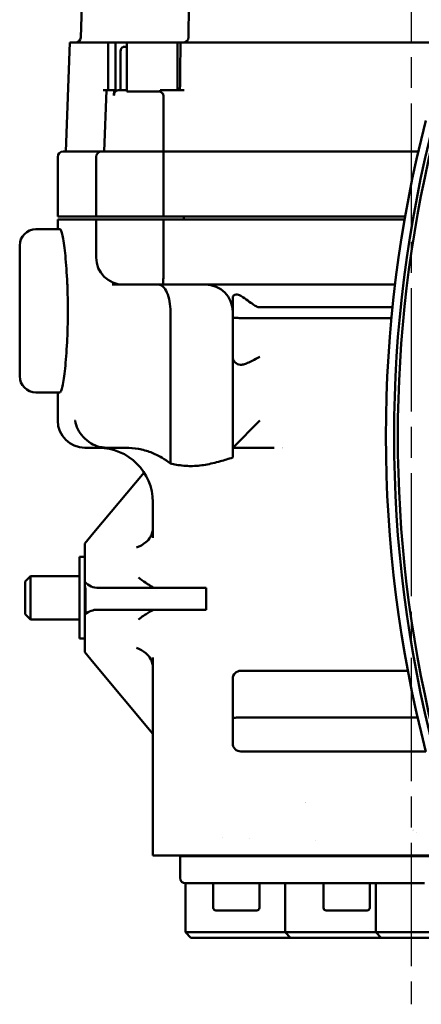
# Model space of a CAD drawing. Header units: millimetres. Extents: x 0 to 1680, y 0 to 1188.
# Tile 23 of 29: x 1135 to 1209, y 670 to 851. Entities that reach past the tile are written whole.
import ezdxf

# ---------------------------------------------------------------- set-up
doc = ezdxf.new("R2010")
doc.units = ezdxf.units.MM
doc.header["$LTSCALE"] = 4
doc.linetypes.add('CHAIN', pattern=[0.7087, 0.4724, -0.0591, 0.1181, -0.0591])
for name, color, linetype, lineweight in [('Видимый контур (ГОСТ)', 7, 'Continuous', 50), ('Линия резьбы (ГОСТ)', 7, 'Continuous', 25), ('Осевая линия (ГОСТ)', 7, 'Continuous', 25)]:
    doc.layers.add(name, color=color, linetype=linetype, lineweight=lineweight)

msp = doc.modelspace()

# ---------------------------------------------------------------- linework, layer by layer
at = {"layer": 'Видимый контур (ГОСТ)'}
for p, q in [((1149.964, 942.629), (1146.667, 848.194)), ((1144.633, 847.229), (1143.934, 827.229)), ((1144.633, 847.229), (1151.082, 847.229)), ((1151.704, 847.229), (1151.082, 847.229)), ((1151.704, 847.229), (1153.034, 847.229)), ((1151.704, 847.229), (1151.704, 838.479)), ((1153.034, 847.229), (1155.146, 847.229)), ((1153.034, 847.229), (1153.034, 838.479)), ((1154.012, 838.479), (1154.012, 845.679)), ((1154.615, 846.479), (1155.16, 846.479)), ((1155.146, 847.229), (1155.16, 847.229)), ((1155.146, 847.229), (1155.146, 846.479)), ((1155.16, 847.229), (1155.16, 838.23)), ((1155.16, 847.229), (1164.447, 847.229)), ((1165.013, 847.229), (1164.447, 847.229)), ((1164.447, 847.229), (1164.447, 838.479)), ((1165.778, 847.229), (1165.013, 847.229)), ((1165.778, 847.229), (1231.618, 847.229)), ((1151.398, 838.479), (1150.791, 838.479)), ((1151.398, 838.479), (1151.006, 827.229)), ((1151.398, 838.479), (1152.805, 838.479)), ((1152.805, 838.479), (1152.78, 837.514)), ((1153.034, 838.479), (1152.805, 838.479)), ((1153.529, 838.479), (1155.16, 838.479)), ((1165.68, 838.479), (1161.265, 838.479)), ((1161.246, 838.23), (1155.16, 838.23)), ((1142.434, 815.229), (1142.434, 826.229)), ((1143.434, 827.229), (1150.506, 827.229)), ((1149.506, 815.229), (1149.506, 826.229)), ((1150.506, 827.229), (1161.875, 827.229)), ((1161.875, 827.229), (1208.771, 827.229)), ((1161.875, 815.229), (1161.875, 826.229)), ((1149.506, 815.229), (1142.434, 815.229)), ((1161.875, 815.229), (1149.506, 815.229)), ((1206.332, 815.229), (1161.875, 815.229)), ((1165.639, 814.729), (1165.639, 815.229)), ((1149.506, 814.729), (1142.434, 814.729)), ((1142.434, 812.915), (1142.434, 814.729)), ((1161.875, 814.729), (1149.506, 814.729)), ((1149.506, 807.729), (1149.506, 814.729)), ((1206.245, 814.729), (1161.875, 814.729)), ((1161.875, 807.729), (1161.875, 814.729)), ((1142.879, 812.915), (1138.435, 812.915)), ((1135.435, 785.915), (1135.435, 809.915)), ((1154.506, 802.729), (1152.442, 802.729)), ((1161.687, 802.729), (1154.506, 802.729)), ((1175.084, 802.729), (1161.687, 802.729)), ((1204.481, 802.729), (1178.868, 802.729)), ((1174.623, 796.738), (1174.623, 800.302)), ((1179.588, 798.565), (1204.017, 798.565)), ((1163.167, 769.822), (1163.167, 797.729)), ((1174.623, 796.738), (1174.623, 789.475)), ((1203.823, 796.583), (1176.123, 796.583)), ((1174.623, 789.475), (1174.623, 772.729)), ((1142.879, 782.915), (1138.435, 782.915)), ((1142.434, 777.729), (1142.434, 782.915)), ((1179.623, 777.729), (1174.623, 772.729)), ((1151.435, 772.729), (1147.434, 772.729)), ((1154.937, 772.729), (1151.435, 772.729)), ((1174.623, 772.729), (1174.623, 770.93)), ((1174.623, 772.729), (1182.275, 772.729)), ((1158.31, 768.192), (1149.101, 757.141)), ((1159.934, 762.729), (1159.934, 756.134)), ((1149.101, 757.141), (1147.434, 755.141)), ((1147.434, 755.141), (1147.434, 754.372)), ((1147.434, 754.372), (1147.434, 748.841)), ((1146.434, 752.641), (1146.434, 737.641)), ((1147.434, 752.641), (1146.434, 752.641)), ((1136.434, 748.141), (1137.434, 749.141)), ((1136.434, 742.141), (1136.434, 748.141)), ((1137.434, 749.141), (1137.434, 741.141)), ((1146.434, 749.141), (1137.434, 749.141)), ((1147.434, 748.841), (1147.434, 748.049)), ((1147.434, 748.049), (1147.434, 747.332)), ((1147.434, 747.332), (1147.434, 747.3)), ((1147.434, 746.652), (1147.434, 747.3)), ((1147.434, 742.109), (1147.434, 746.652)), ((1147.52, 746.652), (1147.52, 742.109)), ((1149.966, 746.95), (1169.726, 746.95)), ((1169.726, 746.95), (1169.726, 742.95)), ((1169.726, 742.95), (1149.793, 742.95)), ((1136.434, 742.141), (1137.434, 741.141)), ((1146.434, 741.141), (1137.434, 741.141)), ((1147.52, 742.109), (1147.434, 742.109)), ((1147.434, 742.109), (1147.434, 741.148)), ((1147.434, 741.148), (1147.434, 735.911)), ((1147.434, 737.641), (1146.434, 737.641)), ((1147.434, 735.911), (1147.434, 735.141)), ((1147.434, 735.141), (1149.101, 733.141)), ((1159.934, 734.149), (1159.934, 706.558)), ((1149.101, 733.141), (1159.934, 720.141)), ((1206.843, 731.725), (1176.123, 731.725)), ((1174.623, 730.225), (1174.623, 722.962)), ((1174.623, 718.376), (1174.623, 722.962)), ((1208.636, 723.117), (1176.123, 723.117)), ((1210.15, 716.876), (1176.123, 716.876)), ((1159.934, 706.558), (1159.934, 705.631)), ((1159.934, 704.792), (1159.934, 705.631)), ((1159.934, 704.792), (1159.934, 702.729)), ((1159.934, 697.729), (1159.934, 702.729)), ((1172.789, 701.028), (1172.789, 701.03)), ((1177.789, 700.928), (1177.789, 700.929)), ((1161.051, 697.729), (1159.934, 697.729)), ((1161.051, 697.729), (1162.123, 697.729)), ((1162.123, 697.729), (1195.304, 697.729)), ((1164.934, 697.629), (1254.934, 697.629)), ((1164.934, 693.629), (1164.934, 697.629)), ((1171.363, 697.629), (1171.363, 697.729)), ((1172.789, 697.629), (1172.789, 697.729)), ((1175.482, 697.729), (1175.482, 697.629)), ((1192.59, 697.629), (1192.59, 697.729)), ((1193.084, 697.629), (1193.084, 697.729)), ((1195.304, 697.729), (1199.427, 697.729)), ((1197.837, 697.729), (1197.837, 697.629)), ((1233.009, 697.729), (1199.427, 697.729)), ((1209.934, 692.629), (1165.934, 692.629)), ((1165.934, 692.629), (1165.934, 683.629)), ((1171.039, 688.129), (1171.039, 692.629)), ((1179.539, 688.129), (1179.539, 692.629)), ((1184.257, 692.629), (1184.257, 683.629)), ((1191.334, 688.129), (1191.334, 692.629)), ((1199.834, 688.129), (1199.834, 692.629)), ((1200.934, 692.629), (1200.934, 683.629)), ((1179.039, 687.629), (1171.539, 687.629)), ((1199.334, 687.629), (1191.834, 687.629)), ((1165.934, 683.629), (1174.934, 683.629)), ((1166.934, 682.629), (1165.934, 683.629)), ((1182.835, 683.629), (1174.934, 683.629)), ((1184.257, 683.629), (1182.835, 683.629)), ((1184.257, 683.629), (1196.386, 683.629)), ((1185.257, 682.629), (1184.257, 683.629)), ((1200.934, 683.629), (1196.386, 683.629)), ((1200.934, 683.629), (1201.934, 682.629)), ((1200.934, 683.629), (1218.934, 683.629)), ((1174.934, 682.629), (1166.934, 682.629)), ((1174.934, 682.629), (1182.835, 682.629)), ((1182.835, 682.629), (1185.257, 682.629)), ((1195.87, 682.629), (1185.257, 682.629)), ((1195.87, 682.629), (1201.934, 682.629)), ((1217.934, 682.629), (1201.934, 682.629))]:
    msp.add_line(p, q, dxfattribs=at)
for centre, radius, start, end in [((1145.667, 848.229), 1, 270, 358), ((1165.489, 848.229), 1, 270, 359.22517), ((1435.621, 774.878), 232.812, 165.55894, 194.44106), ((1435.621, 774.878), 231.313, 165.4619, 194.5381), ((1435.621, 774.878), 230.614, 166.41796, 193.58204), ((1143.434, 826.229), 1, 90, 180), ((1150.506, 826.229), 1, 90, 180), ((1138.435, 809.915), 3, 90, 180), ((1154.506, 807.729), 5, 180, 270), ((1169.623, 797.729), 5, 0, 90), ((1178.866, 953.441), 150.712, 269.77828, 270.00076), ((1176.123, 789.475), 1.5, 180, 267.29791), ((1138.435, 785.915), 3, 180, 270), ((1147.434, 777.729), 5, 180, 270), ((1149.934, 762.729), 10, 0, 90), ((1173.822, 785.229), 16, 308.60966, 308.6126), ((1176.123, 730.225), 1.5, 90, 180), ((1176.123, 718.376), 1.5, 180, 270), ((1173.822, 700.229), 16, 27.06426, 27.07156), ((1247.434, 742.729), 56.447, 225.51126, 225.51129), ((1247.434, 742.729), 56.447, 226.22659, 226.2266), ((1173.822, 700.229), 16, 0.80149, 0.80547), ((1165.934, 693.629), 1, 180, 270), ((1171.539, 688.129), 0.5, 180, 270), ((1179.039, 688.129), 0.5, 270, 0), ((1191.834, 688.129), 0.5, 180, 270), ((1199.334, 688.129), 0.5, 270, 0)]:
    msp.add_arc(centre, radius, start, end, dxfattribs=at)
for centre, major_axis, ratio, start_param, end_param in [((1161.006, 797.729), (0, -5), 0.4320727, 1.5707963, 3.1415927), ((1149.966, 749.95), (-3.273, 0), 0.916642, 0.6862932, 1.5707963), ((1136.79, 745.141), (10.909, 0), 0.916642, 0.2175402, 0.2208942), ((1144.247, 746.652), (3.273, 0), 0.916642, 0, 0.2175402), ((1149.793, 739.95), (-3.273, 0), 0.916642, 4.712389, 5.4801563)]:
    msp.add_ellipse(centre, major_axis=major_axis, ratio=ratio, start_param=start_param, end_param=end_param, dxfattribs=at)
for points, knots in [([(1166.489, 848.216), (1166.574, 854.529), (1166.652, 860.842), (1166.796, 873.468), (1166.861, 879.781), (1166.978, 892.407), (1167.03, 898.72), (1167.121, 911.346), (1167.16, 917.659), (1167.224, 930.285), (1167.25, 936.598), (1167.269, 942.911)], [0.3950657, 0.3950657, 0.3950657, 0.3950657, 2.2907725, 2.2907725, 4.1864794, 4.1864794, 6.0821862, 6.0821862, 7.977893, 7.977893, 9.8735999, 9.8735999, 9.8735999, 9.8735999]), ([(1154.012, 845.679), (1154.012, 845.778), (1154.029, 845.893), (1154.085, 846.075), (1154.135, 846.173), (1154.239, 846.313), (1154.314, 846.38), (1154.452, 846.456), (1154.54, 846.479), (1154.615, 846.479)], [0, 0, 0, 0, 0.02946755, 0.02946755, 0.05915885, 0.05915885, 0.08916289, 0.08916289, 0.11950557, 0.11950557, 0.11950557, 0.11950557]), ([(1152.78, 837.514), (1152.784, 837.629), (1152.805, 837.758), (1152.872, 837.975), (1152.933, 838.098), (1153.063, 838.273), (1153.156, 838.355), (1153.327, 838.45), (1153.437, 838.479), (1153.529, 838.479)], [-0.59264116, -0.59264116, -0.59264116, -0.59264116, -0.55917437, -0.55917437, -0.52209316, -0.52209316, -0.48476501, -0.48476501, -0.44717103, -0.44717103, -0.44717103, -0.44717103]), ([(1161.246, 838.23), (1161.419, 838.155), (1161.553, 838.066), (1161.719, 837.903), (1161.777, 837.826), (1161.845, 837.67), (1161.862, 837.6), (1161.863, 837.522), (1161.863, 837.518), (1161.863, 837.514)], [0.721306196, 0.721306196, 0.721306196, 0.721306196, 0.762128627, 0.762128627, 0.789782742, 0.789782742, 0.809787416, 0.809787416, 0.810787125, 0.810787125, 0.810787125, 0.810787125]), ([(1161.875, 827.229), (1161.875, 827.229), (1161.876, 827.222), (1161.876, 827.206), (1161.876, 827.192), (1161.876, 827.17), (1161.876, 827.141), (1161.877, 827.088), (1161.876, 827.012), (1161.876, 826.917), (1161.876, 826.825), (1161.875, 826.717), (1161.875, 826.598), (1161.875, 826.481), (1161.875, 826.356), (1161.875, 826.229)], [-0.31991784, -0.31991784, -0.31991784, -0.31991784, -0.29776324, -0.29776324, -0.29776324, -0.27614568, -0.27614568, -0.27614568, -0.23632802, -0.23632802, -0.23632802, -0.19773567, -0.19773567, -0.19773567, -0.15972751, -0.15972751, -0.15972751, -0.15972751]), ([(1142.879, 812.915), (1142.996, 812.915), (1143.146, 812.537), (1143.467, 811.004), (1143.637, 809.848), (1143.924, 807.184), (1144.06, 805.5), (1144.201, 802.731), (1144.237, 801.768), (1144.285, 799.831), (1144.296, 798.857), (1144.296, 797.915), (1144.296, 796.973), (1144.285, 795.999), (1144.237, 794.062), (1144.201, 793.1), (1144.06, 790.33), (1143.924, 788.646), (1143.637, 785.983), (1143.467, 784.827), (1143.146, 783.293), (1142.996, 782.915), (1142.879, 782.915)], [6.7869652, 6.7869652, 6.7869652, 6.7869652, 7.3541853, 7.3541853, 7.9214054, 7.9214054, 8.4866387, 8.4866387, 8.7692553, 8.7692553, 9.051872, 9.051872, 9.051872, 9.3344887, 9.3344887, 9.6171053, 9.6171053, 10.1823386, 10.1823386, 10.7495587, 10.7495587, 11.3167788, 11.3167788, 11.3167788, 11.3167788]), ([(1161.687, 802.729), (1161.688, 802.729), (1161.688, 802.729), (1161.724, 802.73), (1161.753, 802.768), (1161.8, 802.92), (1161.817, 803.034), (1161.855, 803.451), (1161.866, 803.826), (1161.877, 804.755), (1161.877, 805.293), (1161.876, 806.471), (1161.875, 807.097), (1161.875, 807.729)], [-0.00123871, -0.00123871, -0.00123871, -0.00123871, 0, 0, 0.11230041, 0.11230041, 0.22532328, 0.22532328, 0.42312463, 0.42312463, 0.61553741, 0.61553741, 0.80562786, 0.80562786, 0.80562786, 0.80562786]), ([(1175.084, 802.729), (1175.335, 802.727), (1175.565, 802.73), (1176.735, 802.735), (1177.578, 802.732), (1178.282, 802.73)], [1.8687187, 1.8687187, 1.8687187, 1.8687187, 1.95101298, 1.95101298, 2.292788, 2.292788, 2.292788, 2.292788]), ([(1174.623, 800.302), (1174.623, 800.302), (1174.623, 800.303), (1174.623, 800.402), (1174.64, 800.488), (1174.711, 800.651), (1174.774, 800.727), (1174.963, 800.852), (1175.091, 800.892), (1175.368, 800.915), (1175.513, 800.901), (1175.817, 800.82), (1175.973, 800.751), (1176.123, 800.657)], [0.47194555, 0.47194555, 0.47194555, 0.47194555, 0.47224941, 0.47224941, 0.55652837, 0.55652837, 0.65819706, 0.65819706, 0.77436783, 0.77436783, 0.88093902, 0.88093902, 0.99237274, 0.99237274, 0.99237274, 0.99237274]), ([(1176.123, 800.657), (1177.083, 800.051), (1177.827, 799.47), (1178.661, 798.905), (1178.907, 798.753), (1179.235, 798.622), (1179.339, 798.59), (1179.493, 798.568), (1179.54, 798.565), (1179.588, 798.565)], [-0.28981293, -0.28981293, -0.28981293, -0.28981293, -0.12486342, -0.12486342, -0.05019221, -0.05019221, -0.01785763, -0.01785763, -0.00350497, -0.00350497, -0.00350497, -0.00350497]), ([(1174.623, 796.738), (1174.623, 796.737), (1174.623, 796.737), (1174.624, 796.714), (1174.665, 796.693), (1174.822, 796.654), (1174.933, 796.638), (1175.211, 796.611), (1175.375, 796.6), (1175.736, 796.586), (1175.928, 796.583), (1176.123, 796.583)], [-0.63119122, -0.63119122, -0.63119122, -0.63119122, -0.63023482, -0.63023482, -0.54927417, -0.54927417, -0.47092251, -0.47092251, -0.39293588, -0.39293588, -0.31511741, -0.31511741, -0.31511741, -0.31511741]), ([(1176.123, 787.976), (1176.111, 787.976), (1176.099, 787.975), (1176.076, 787.975), (1176.064, 787.976), (1176.052, 787.976)], [0.2196960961, 0.2196960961, 0.2196960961, 0.2196960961, 0.2246446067, 0.2246446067, 0.2295931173, 0.2295931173, 0.2295931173, 0.2295931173]), ([(1179.623, 789.475), (1179.297, 789.296), (1178.941, 789.101), (1178.236, 788.73), (1177.887, 788.555), (1177.316, 788.298), (1177.04, 788.186), (1176.543, 788.033), (1176.32, 787.985), (1176.123, 787.976)], [0, 0, 0, 0, 0.11150198, 0.11150198, 0.22300396, 0.22300396, 0.31444227, 0.31444227, 0.39595144, 0.39595144, 0.39595144, 0.39595144]), ([(1145.611, 777.729), (1145.612, 777.726), (1145.612, 777.723), (1145.701, 777.195), (1145.873, 776.668), (1146.37, 775.672), (1146.691, 775.195), (1147.502, 774.303), (1148.002, 773.882), (1149.023, 773.281), (1149.505, 773.068), (1150.194, 772.877), (1150.368, 772.837), (1150.543, 772.807)], [-2.2559369, -2.2559369, -2.2559369, -2.2559369, -2.2541965, -2.2541965, -1.980461, -1.980461, -1.719549, -1.719549, -1.4528166, -1.4528166, -1.2530121, -1.2530121, -1.1866232, -1.1866232, -1.1866232, -1.1866232]), ([(1163.167, 769.822), (1162.698, 770.206), (1162.172, 770.576), (1160.943, 771.303), (1160.226, 771.638), (1158.857, 772.15), (1158.076, 772.371), (1156.485, 772.661), (1155.677, 772.729), (1154.937, 772.729)], [-2.39819558, -2.39819558, -2.39819558, -2.39819558, -2.22204711, -2.22204711, -2.00564048, -2.00564048, -1.78362959, -1.78362959, -1.5616187, -1.5616187, -1.5616187, -1.5616187]), ([(1174.623, 770.93), (1173.874, 770.695), (1173.114, 770.461), (1171.43, 769.986), (1170.505, 769.759), (1168.685, 769.449), (1167.79, 769.369), (1166.931, 769.369), (1166.072, 769.369), (1165.177, 769.449), (1163.902, 769.666), (1163.535, 769.74), (1163.167, 769.822)], [-1.0623105, -1.0623105, -1.0623105, -1.0623105, -0.7519808, -0.7519808, -0.3759904, -0.3759904, 0, 0, 0, 0.3759904, 0.3759904, 0.5266952, 0.5266952, 0.5266952, 0.5266952]), ([(1159.816, 757.141), (1159.736, 756.862), (1159.62, 756.597), (1159.261, 755.984), (1158.977, 755.644), (1158.131, 754.903), (1157.533, 754.575), (1156.939, 754.374), (1156.937, 754.373), (1156.934, 754.372)], [-0.50336918, -0.50336918, -0.50336918, -0.50336918, -0.39619989, -0.39619989, -0.23598375, -0.23598375, 0, 0, 0.0009964, 0.0009964, 0.0009964, 0.0009964]), ([(1157.307, 748.841), (1157.727, 748.52), (1158.154, 748.213), (1158.553, 747.94), (1158.742, 747.811), (1158.928, 747.687), (1159.106, 747.572), (1159.278, 747.461), (1159.442, 747.359), (1159.592, 747.271), (1159.804, 747.147), (1159.992, 747.048), (1160.138, 746.994), (1160.214, 746.966), (1160.278, 746.95), (1160.326, 746.95)], [-0.50136918, -0.50136918, -0.50136918, -0.50136918, -0.33984898, -0.33984898, -0.33984898, -0.2633091, -0.2633091, -0.2633091, -0.18918409, -0.18918409, -0.18918409, -0.08482645, -0.08482645, -0.08482645, -0.03018063, -0.03018063, -0.03018063, -0.03018063]), ([(1160.287, 742.95), (1160.195, 742.95), (1160.063, 742.907), (1159.903, 742.835), (1159.686, 742.738), (1159.422, 742.588), (1159.136, 742.414), (1159.122, 742.406), (1159.108, 742.397), (1159.094, 742.388), (1158.56, 742.06), (1157.921, 741.627), (1157.293, 741.155), (1157.291, 741.152), (1157.288, 741.15), (1157.285, 741.148)], [-0.47888242, -0.47888242, -0.47888242, -0.47888242, -0.38177978, -0.38177978, -0.38177978, -0.25006901, -0.25006901, -0.25006901, -0.24364467, -0.24364467, -0.24364467, 0, 0, 0, 0.00105959, 0.00105959, 0.00105959, 0.00105959]), ([(1159.816, 733.141), (1159.736, 733.421), (1159.62, 733.686), (1159.261, 734.299), (1158.977, 734.639), (1158.131, 735.38), (1157.533, 735.708), (1156.939, 735.909), (1156.937, 735.91), (1156.934, 735.911)], [0.68923127, 0.68923127, 0.68923127, 0.68923127, 0.7775946, 0.7775946, 0.90969616, 0.90969616, 1.10426971, 1.10426971, 1.10509126, 1.10509126, 1.10509126, 1.10509126]), ([(1174.623, 722.962), (1174.623, 722.962), (1174.623, 722.962), (1174.624, 722.985), (1174.665, 723.007), (1174.822, 723.045), (1174.933, 723.061), (1175.211, 723.088), (1175.375, 723.099), (1175.736, 723.113), (1175.928, 723.117), (1176.123, 723.117)], [-0.0009564, -0.0009564, -0.0009564, -0.0009564, 0, 0, 0.08096066, 0.08096066, 0.15931231, 0.15931231, 0.23729895, 0.23729895, 0.31511741, 0.31511741, 0.31511741, 0.31511741])]:
    msp.add_open_spline(points, degree=3, knots=knots, dxfattribs=at)
for points in [[(1164.916, 838.479), (1164.956, 841.396), (1164.988, 844.313), (1165.013, 847.229)], [(1161.265, 838.479), (1161.258, 838.396), (1161.252, 838.313), (1161.246, 838.23)], [(1161.87, 827.229), (1161.868, 830.616), (1161.866, 834.066), (1161.863, 837.514)], [(1151.435, 772.729), (1151.152, 772.729), (1150.846, 772.754), (1150.543, 772.807)], [(1159.816, 757.141), (1159.89, 757.419), (1159.934, 757.719), (1159.934, 757.987)], [(1159.934, 732.296), (1159.934, 732.563), (1159.89, 732.864), (1159.816, 733.141)]]:
    msp.add_open_spline(points, degree=3, dxfattribs=at)
at = {"layer": 'Линия резьбы (ГОСТ)'}
for p, q in [((1173.268, 697.729), (1173.268, 697.629)), ((1193.562, 697.729), (1193.562, 697.629)), ((1197.605, 697.629), (1197.605, 697.729))]:
    msp.add_line(p, q, dxfattribs=at)
at = {"layer": 'Осевая линия (ГОСТ)', "linetype": 'CHAIN', "ltscale": 11.993792}
msp.add_line((1207.434, 972.069), (1207.434, 670.375), dxfattribs=at)

doc.saveas('drawing.dxf')
